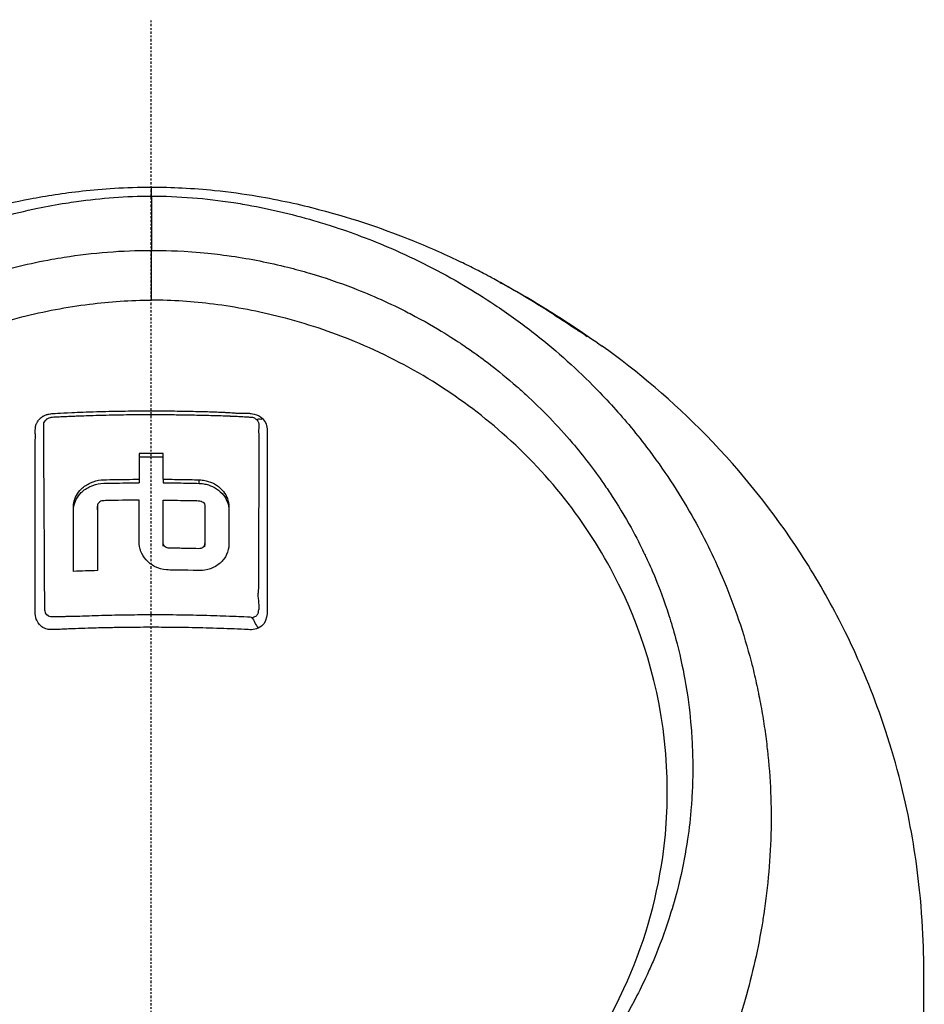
# Model space of a CAD drawing. Header units: millimetres. Extents: x 0 to 4378, y 0 to 2376.
# Tile 178 of 229: x 2271 to 2325, y 1756 to 1815. Entities that reach past the tile are written whole.
import ezdxf

# ---------------------------------------------------------------- set-up
doc = ezdxf.new("R2010")
doc.units = ezdxf.units.MM
doc.header["$LTSCALE"] = 0.2
doc.linetypes.add('CENTER2', pattern=[1.125, 0.75, -0.125, 0.125, -0.125])
doc.layers.add('02_Center Line', color=1, linetype='CENTER2')

# ---------------------------------------------------------------- blocks, each defined once
blk = doc.blocks.new('A$C56001a60')
for p, q in [((0.011, 1138.246), (0.011, 1141.217)), ((18.275, 1139.353), (18.275, 1139.353)), ((18.502, 1139.222), (18.502, 1139.222)), ((16.212, 1137.031), (16.212, 1137.032)), ((-0.714, 1127.544), (-0.714, 1127.332)), ((0.713, 1127.544), (0.713, 1127.332)), ((2.854, 1127.299), (2.854, 1127.511)), ((-3.211, 1125.723), (-3.211, 1125.935)), ((31.87, 1126.072), (31.87, 1126.072)), ((0.713, 1123.545), (0.713, 1123.758)), ((3.21, 1123.499), (3.21, 1123.711)), ((33.112, 1123.82), (33.112, 1123.819)), ((36.227, 1114.889), (36.227, 1114.889)), ((36.27, 1114.676), (36.27, 1114.677)), ((36.271, 1114.673), (36.271, 1114.673)), ((36.319, 1114.431), (36.319, 1114.431))]:
    blk.add_line(p, q)
for centre, radius, start, end in [((0, 1097), 41, 50.743, 50.82219), ((-6.938, 1126.891), 0.725, 318.69945, 318.70136), ((32.043, 1115.5), 3.386, 105.97828, 106.06539), ((32.043, 1115.5), 3.186, 105.95514, 106.05166), ((32.043, 1115.5), 2.929, 105.95976, 106.07003), ((32.043, 1115.5), 2.5, 106.08343, 106.22259), ((32.043, 1115.5), 1.5, 107.5429, 107.83501), ((0, 1097), 41, 29.57345, 29.57531), ((32.043, 1115.5), 1.25, 108.50486, 108.88487), ((32.043, 1115.5), 1.25, 271.09603, 271.57716), ((32.043, 1115.5), 1.5, 272.14532, 272.54907), ((32.043, 1115.5), 4.535, 342.68082, 342.68644), ((32.043, 1115.5), 4.734, 338.34904, 338.35308), ((32.043, 1115.5), 2.5, 273.75536, 274), ((32.043, 1115.5), 2.929, 273.90683, 274.11277), ((32.02, 1115.541), 3, 274.29856, 274.49929), ((-0.006, 1096.999), 37.005, 7.92933, 7.92939)]:
    blk.add_arc(centre, radius, start, end)
for centre, major_axis, ratio, start_param, end_param in [((0.03, 1114.747), (-0.024, 30.249), 0.000905, 6.09458, 6.283185), ((0.011, 1141.956), (0.002, 7.75), 0.000047, 1.241805, 1.666284), ((22, 1134.801), (2.25, 0), 0.707107, 1.18383, 1.183899), ((22, 1134.801), (2.25, 0), 0.707107, 0.239156, 0.239296), ((22, 1134.801), (3.5, 0), 0.707107, 6.004977, 6.005027), ((0.001, 1072.2), (80.43, 0), 0.707265, 1.561936, 1.579678), ((-0.674, 1082.028), (-0.02, 94.958), 0.000369, 1.052343, 1.070902), ((0.001, 1071.987), (80.43, 0), 0.707265, 1.561936, 1.579678), ((0.674, 1082.025), (-0.019, -94.963), 0.000358, 2.070691, 2.089249), ((0.034, 1060.836), (-86.705, -0.001), 0.70693, 4.749809, 4.766284), ((0, 1098.068), (0, 40.798), 0.999657, 5.238979, 5.239081)]:
    blk.add_ellipse(centre, major_axis=major_axis, ratio=ratio, start_param=start_param, end_param=end_param)
for points, knots in [([(-18.505, 1140.514), (-16.729, 1141.37), (-14.653, 1142.26), (-10.609, 1143.527), (-9.025, 1143.949), (-6.269, 1144.477), (-5.238, 1144.641), (-3.504, 1144.833), (-2.866, 1144.89), (-1.494, 1144.972), (-0.741, 1144.997), (0.006, 1144.997)], [0, 0, 0, 0, 1.326712, 1.326712, 2.054022, 2.054022, 2.446975, 2.446975, 2.658099, 2.658099, 2.882343, 2.882343, 2.882343, 2.882343]), ([(0.006, 1144.997), (0.626, 1144.997), (1.251, 1144.98), (2.516, 1144.916), (3.162, 1144.865), (4.683, 1144.71), (5.527, 1144.591), (7.654, 1144.232), (8.87, 1143.961), (12.176, 1143.096), (14.042, 1142.435), (16.692, 1141.358), (17.637, 1140.933), (18.509, 1140.513)], [0, 0, 0, 0, 0.185972, 0.185972, 0.395613, 0.395613, 0.706839, 0.706839, 1.226296, 1.226296, 2.232456, 2.232456, 2.882765, 2.882765, 2.882765, 2.882765]), ([(-24.065, 1077.464), (-26.106, 1079.481), (-27.952, 1081.673), (-29.837, 1084.399), (-30.073, 1084.751), (-30.42, 1085.286), (-30.54, 1085.475), (-31.26, 1086.624), (-31.751, 1087.501), (-32.527, 1089.014), (-32.815, 1089.599), (-33.22, 1090.462), (-33.359, 1090.766), (-33.528, 1091.15), (-33.563, 1091.232), (-33.736, 1091.633), (-33.875, 1091.965), (-34.321, 1093.07), (-34.611, 1093.849), (-34.947, 1094.84), (-35.014, 1095.044), (-35.166, 1095.517), (-35.25, 1095.787), (-35.383, 1096.233), (-35.434, 1096.409), (-36.161, 1098.963), (-36.621, 1101.398), (-36.904, 1104.486), (-36.946, 1105.117), (-36.999, 1106.366), (-37.009, 1106.982), (-36.995, 1108.815), (-36.927, 1110.027), (-36.763, 1111.561), (-36.724, 1111.884), (-36.639, 1112.519), (-36.592, 1112.844), (-36.515, 1113.325), (-36.489, 1113.484), (-36.437, 1113.788), (-36.41, 1113.939), (-36.28, 1114.652), (-36.161, 1115.223), (-35.959, 1116.086), (-35.886, 1116.38), (-35.735, 1116.958), (-35.657, 1117.244), (-35.411, 1118.101), (-35.233, 1118.666), (-34.66, 1120.345), (-34.22, 1121.45), (-33.235, 1123.611), (-32.688, 1124.669), (-31.484, 1126.739), (-30.832, 1127.744), (-29.779, 1129.202), (-29.416, 1129.682), (-28.665, 1130.621), (-28.279, 1131.081), (-27.483, 1131.984), (-27.072, 1132.428), (-24.96, 1134.599), (-23.102, 1136.174), (-19.561, 1138.634), (-17.948, 1139.589), (-15.016, 1141.055), (-13.725, 1141.615), (-11.912, 1142.29), (-11.413, 1142.464), (-10.691, 1142.7), (-10.47, 1142.769), (-9.834, 1142.965), (-9.413, 1143.086), (-8.267, 1143.397), (-7.528, 1143.575), (-6.226, 1143.847), (-5.665, 1143.951), (-4.892, 1144.075), (-4.68, 1144.107), (-3.726, 1144.242), (-2.981, 1144.323), (-1.487, 1144.432), (-0.738, 1144.46), (0.012, 1144.46)], [0.000001, 0.000001, 0.000001, 0.000001, 0.87198, 0.87198, 0.998176, 0.998176, 1.064575, 1.064575, 1.41457, 1.41457, 1.596219, 1.596219, 1.693857, 1.693857, 1.719166, 1.719166, 1.837725, 1.837725, 2.111396, 2.111396, 2.182409, 2.182409, 2.276499, 2.276499, 2.337341, 2.337341, 3.162147, 3.162147, 3.373842, 3.373842, 3.579811, 3.579811, 3.984502, 3.984502, 4.09507, 4.09507, 4.202311, 4.202311, 4.255972, 4.255972, 4.304596, 4.304596, 4.486711, 4.486711, 4.581165, 4.581165, 4.673894, 4.673894, 4.859509, 4.859509, 5.231419, 5.231419, 5.60592, 5.60592, 5.979077, 5.979077, 6.165933, 6.165933, 6.351964, 6.351964, 6.539189, 6.539189, 7.288579, 7.288579, 7.860772, 7.860772, 8.290537, 8.290537, 8.451715, 8.451715, 8.522248, 8.522248, 8.654959, 8.654959, 8.889881, 8.889881, 9.06617, 9.06617, 9.132077, 9.132077, 9.362293, 9.362293, 9.592797, 9.592797, 9.592797, 9.592797]), ([(0.012, 1144.46), (0.798, 1144.46), (1.618, 1144.429), (2.467, 1144.36), (3.256, 1144.297), (4.07, 1144.202), (4.907, 1144.073), (5.088, 1144.045), (5.27, 1144.015), (5.453, 1143.984), (6.94, 1143.73), (8.355, 1143.393), (9.696, 1143.003), (10.052, 1142.899), (10.403, 1142.791), (10.749, 1142.68), (11.955, 1142.292), (13.142, 1141.845), (14.307, 1141.342), (15.804, 1140.695), (17.262, 1139.954), (18.669, 1139.124), (19.292, 1138.756), (19.906, 1138.37), (20.509, 1137.967), (21.268, 1137.46), (22.003, 1136.93), (22.713, 1136.38), (24.02, 1135.367), (25.24, 1134.284), (26.371, 1133.146), (27.123, 1132.389), (27.835, 1131.608), (28.506, 1130.806), (28.877, 1130.363), (29.234, 1129.916), (29.577, 1129.464), (30.589, 1128.134), (31.485, 1126.768), (32.27, 1125.385), (32.961, 1124.169), (33.565, 1122.94), (34.09, 1121.71), (34.824, 1119.988), (35.387, 1118.296), (35.812, 1116.665), (35.846, 1116.536), (35.879, 1116.407), (35.911, 1116.278), (36.011, 1115.876), (36.104, 1115.473), (36.189, 1115.071), (36.275, 1114.664), (36.354, 1114.258), (36.426, 1113.852), (36.498, 1113.442), (36.564, 1113.033), (36.623, 1112.624), (36.681, 1112.226), (36.732, 1111.827), (36.777, 1111.429), (36.778, 1111.415), (36.78, 1111.401), (36.782, 1111.387), (36.972, 1109.672), (37.036, 1107.992), (36.994, 1106.36), (36.948, 1104.603), (36.782, 1102.903), (36.522, 1101.272), (36.498, 1101.12), (36.473, 1100.969), (36.447, 1100.818), (36.177, 1099.237), (35.814, 1097.69), (35.37, 1096.185), (34.858, 1094.453), (34.238, 1092.774), (33.534, 1091.163), (33.459, 1090.992), (33.383, 1090.822), (33.306, 1090.651), (33.008, 1089.996), (32.688, 1089.336), (32.359, 1088.69), (32.285, 1088.545), (32.211, 1088.4), (32.135, 1088.255), (31.818, 1087.648), (31.463, 1086.998), (31.016, 1086.254), (30.954, 1086.15), (30.889, 1086.044), (30.823, 1085.937), (30.362, 1085.185), (29.847, 1084.406), (29.318, 1083.655), (28.807, 1082.931), (28.283, 1082.232), (27.742, 1081.554)], [0, 0, 0, 0, 0.0293646, 0.0293646, 0.0293646, 0.0566154, 0.0566154, 0.0566154, 0.0625, 0.0625, 0.0625, 0.1118856, 0.1118856, 0.1118856, 0.125, 0.125, 0.125, 0.1687706, 0.1687706, 0.1687706, 0.2250488, 0.2250488, 0.2250488, 0.25, 0.25, 0.25, 0.2807426, 0.2807426, 0.2807426, 0.3373462, 0.3373462, 0.3373462, 0.375, 0.375, 0.375, 0.394127, 0.394127, 0.394127, 0.4504604, 0.4504604, 0.4504604, 0.5, 0.5, 0.5, 0.5625, 0.5625, 0.5625, 0.5671142, 0.5671142, 0.5671142, 0.581501, 0.581501, 0.581501, 0.5960263, 0.5960263, 0.5960263, 0.6106942, 0.6106942, 0.6106942, 0.625, 0.625, 0.625, 0.6254725, 0.6254725, 0.6254725, 0.6826656, 0.6826656, 0.6826656, 0.7442648, 0.7442648, 0.7442648, 0.75, 0.75, 0.75, 0.8049855, 0.8049855, 0.8049855, 0.8682916, 0.8682916, 0.8682916, 0.875, 0.875, 0.875, 0.9005062, 0.9005062, 0.9005062, 0.90625, 0.90625, 0.90625, 0.9336735, 0.9336735, 0.9336735, 0.9375, 0.9375, 0.9375, 0.9693103, 0.9693103, 0.9693103, 1, 1, 1, 1]), ([(-23.946, 1089.596), (-24.213, 1089.878), (-24.475, 1090.168), (-24.979, 1090.743), (-25.228, 1091.037), (-25.633, 1091.534), (-25.794, 1091.735), (-26.581, 1092.748), (-27.171, 1093.586), (-28.079, 1095.029), (-28.421, 1095.617), (-29.171, 1097.009), (-29.566, 1097.827), (-30.125, 1099.132), (-30.316, 1099.611), (-30.698, 1100.647), (-30.886, 1101.204), (-31.251, 1102.411), (-31.424, 1103.06), (-31.748, 1104.461), (-31.891, 1105.215), (-32.135, 1106.837), (-32.226, 1107.708), (-32.293, 1108.807), (-32.304, 1109.032), (-32.331, 1109.752), (-32.337, 1110.251), (-32.324, 1111.244), (-32.305, 1111.738), (-32.242, 1112.732), (-32.197, 1113.23), (-32.083, 1114.213), (-32.013, 1114.709), (-31.858, 1115.631), (-31.77, 1116.099), (-31.618, 1116.802), (-31.56, 1117.054), (-31.381, 1117.791), (-31.252, 1118.269), (-30.98, 1119.182), (-30.843, 1119.608), (-30.529, 1120.514), (-30.351, 1120.987), (-29.973, 1121.92), (-29.773, 1122.38), (-28.713, 1124.659), (-27.681, 1126.4), (-26.178, 1128.446), (-25.866, 1128.85), (-25.223, 1129.641), (-24.891, 1130.029), (-23.869, 1131.167), (-23.15, 1131.893), (-21.638, 1133.278), (-20.846, 1133.937), (-19.314, 1135.091), (-18.584, 1135.595), (-16.518, 1136.9), (-15.143, 1137.638), (-12.645, 1138.759), (-11.549, 1139.183), (-9.592, 1139.823), (-8.742, 1140.065), (-7.238, 1140.429), (-6.589, 1140.567), (-5.69, 1140.729), (-5.444, 1140.77), (-4.337, 1140.945), (-3.473, 1141.047), (-1.733, 1141.183), (-0.861, 1141.218), (0.011, 1141.217)], [0.000001, 0.000001, 0.000001, 0.000001, 0.11946, 0.11946, 0.241052, 0.241052, 0.321692, 0.321692, 0.643653, 0.643653, 0.858623, 0.858623, 1.144694, 1.144694, 1.308122, 1.308122, 1.494874, 1.494874, 1.708069, 1.708069, 1.951832, 1.951832, 2.230695, 2.230695, 2.303189, 2.303189, 2.46479, 2.46479, 2.625297, 2.625297, 2.787922, 2.787922, 2.946664, 2.946664, 3.08253, 3.08253, 3.156368, 3.156368, 3.305764, 3.305764, 3.43529, 3.43529, 3.579096, 3.579096, 3.721833, 3.721833, 4.292184, 4.292184, 4.435257, 4.435257, 4.578157, 4.578157, 4.862917, 4.862917, 5.148905, 5.148905, 5.393875, 5.393875, 5.822939, 5.822939, 6.144758, 6.144758, 6.385994, 6.385994, 6.566823, 6.566823, 6.63475, 6.63475, 6.873456, 6.873456, 7.112007, 7.112007, 7.112007, 7.112007]), ([(0.011, 1141.217), (0.381, 1141.217), (1.185, 1141.219), (2.417, 1141.13), (3.126, 1141.079), (3.691, 1141.016), (4.113, 1140.964), (4.409, 1140.927), (4.635, 1140.896), (4.792, 1140.873), (5.923, 1140.708), (7.045, 1140.486), (8.151, 1140.208), (8.588, 1140.099), (9.022, 1139.98), (9.454, 1139.853), (10.334, 1139.594), (11.202, 1139.3), (12.056, 1138.971), (13.181, 1138.537), (14.281, 1138.044), (15.349, 1137.493), (15.493, 1137.419), (15.632, 1137.345), (15.767, 1137.274), (17.391, 1136.406), (18.342, 1135.747), (18.735, 1135.479), (18.776, 1135.451), (18.939, 1135.341), (19.22, 1135.142), (19.732, 1134.779), (20.639, 1134.126), (21.837, 1133.074), (22.012, 1132.92), (22.186, 1132.764), (22.358, 1132.606), (23.34, 1131.706), (24.27, 1130.741), (25.138, 1129.718), (25.802, 1128.935), (26.429, 1128.118), (27.017, 1127.27), (27.195, 1127.012), (27.362, 1126.763), (27.518, 1126.522), (28.57, 1124.904), (29.148, 1123.714), (29.456, 1123.067), (29.499, 1122.976), (29.536, 1122.896), (29.569, 1122.827), (29.791, 1122.347), (30.319, 1121.231), (30.906, 1119.401), (31.039, 1118.987), (31.174, 1118.536), (31.305, 1118.048), (31.545, 1117.158), (31.722, 1116.337), (31.856, 1115.591), (32.033, 1114.612), (32.136, 1113.764), (32.202, 1113.053), (32.247, 1112.571), (32.277, 1112.122), (32.296, 1111.706), (32.317, 1111.273), (32.326, 1110.876), (32.328, 1110.516), (32.33, 1110.258), (32.329, 1110), (32.324, 1109.742), (32.316, 1109.324), (32.299, 1108.905), (32.273, 1108.487), (32.262, 1108.315), (32.25, 1108.144), (32.237, 1107.972), (32.186, 1107.335), (32.114, 1106.692), (32.019, 1106.044), (31.901, 1105.246), (31.749, 1104.44), (31.559, 1103.629), (31.505, 1103.401), (31.449, 1103.172), (31.389, 1102.942), (31.242, 1102.377), (31.078, 1101.815), (30.898, 1101.259), (30.645, 1100.477), (30.359, 1099.705), (30.042, 1098.944), (29.929, 1098.672), (29.811, 1098.401), (29.69, 1098.132), (29.453, 1097.609), (29.22, 1097.133), (28.998, 1096.702), (28.527, 1095.79), (28.104, 1095.078), (27.773, 1094.546), (27.525, 1094.148), (27.327, 1093.851), (27.192, 1093.649), (26.929, 1093.257), (26.656, 1092.87), (26.374, 1092.489), (26.142, 1092.176), (25.904, 1091.867), (25.66, 1091.562), (25.27, 1091.074), (24.986, 1090.745), (24.826, 1090.562), (24.82, 1090.556), (24.815, 1090.549), (24.809, 1090.543), (24.528, 1090.221), (24.241, 1089.905), (23.947, 1089.594)], [-1, -1, -1, -1, -0.967857, -0.967857, -0.967857, -0.948942, -0.948942, -0.948942, -0.935714, -0.935714, -0.935714, -0.889625, -0.889625, -0.889625, -0.871429, -0.871429, -0.871429, -0.83445, -0.83445, -0.83445, -0.785714, -0.785714, -0.785714, -0.781613, -0.781613, -0.781613, -0.732143, -0.732143, -0.732143, -0.713138, -0.713138, -0.713138, -0.678571, -0.678571, -0.678571, -0.668891, -0.668891, -0.668891, -0.613661, -0.613661, -0.613661, -0.571429, -0.571429, -0.571429, -0.563197, -0.563197, -0.563197, -0.507759, -0.507759, -0.507759, -0.5, -0.5, -0.5, -0.441747, -0.441747, -0.441747, -0.428571, -0.428571, -0.428571, -0.397698, -0.397698, -0.397698, -0.357143, -0.357143, -0.357143, -0.339649, -0.339649, -0.339649, -0.321429, -0.321429, -0.321429, -0.310561, -0.310561, -0.310561, -0.292949, -0.292949, -0.292949, -0.285714, -0.285714, -0.285714, -0.258021, -0.258021, -0.258021, -0.223914, -0.223914, -0.223914, -0.214286, -0.214286, -0.214286, -0.189719, -0.189719, -0.189719, -0.155218, -0.155218, -0.155218, -0.142857, -0.142857, -0.142857, -0.12766, -0.12766, -0.12766, -0.095508, -0.095508, -0.095508, -0.071429, -0.071429, -0.071429, -0.051836, -0.051836, -0.051836, -0.035714, -0.035714, -0.035714, -0.017857, -0.017857, -0.017857, -0.017513, -0.017513, -0.017513, 0, 0, 0, 0]), ([(25.537, 1136.385), (25.448, 1136.44), (25.225, 1136.589), (24.631, 1136.984), (24.251, 1137.235), (23.414, 1137.772), (22.956, 1138.059), (22.014, 1138.628), (21.578, 1138.883), (20.893, 1139.271), (20.625, 1139.419), (20.183, 1139.659), (20.011, 1139.75), (19.695, 1139.917), (19.552, 1139.991), (19.25, 1140.146), (19.1, 1140.222), (18.774, 1140.384), (18.623, 1140.458), (18.509, 1140.513)], [-1.596737, -1.596737, -1.596737, -1.596737, -1.33399, -1.33399, -1.081083, -1.081083, -0.864266, -0.864266, -0.684891, -0.684891, -0.576042, -0.576042, -0.504751, -0.504751, -0.44002, -0.44002, -0.35801, -0.35801, -0.236222, -0.236222, -0.236222, -0.236222]), ([(20.819, 1139.311), (21.038, 1139.195), (21.255, 1139.078), (21.47, 1138.959), (22.006, 1138.663), (22.532, 1138.359), (23.046, 1138.048)], [0.28744, 0.28744, 0.28744, 0.28744, 0.3710577, 0.3710577, 0.3710577, 0.5794213, 0.5794213, 0.5794213, 0.5794213]), ([(-23.702, 1090.117), (-24.989, 1091.609), (-26.745, 1093.903), (-29.376, 1099.641), (-30.152, 1102.286), (-30.787, 1106.795), (-30.862, 1108.615), (-30.545, 1114.512), (-29.442, 1118.18), (-26.207, 1124.706), (-23.844, 1127.763), (-18.339, 1132.603), (-15.349, 1134.449), (-10.681, 1136.371), (-9.214, 1136.857), (-6.392, 1137.577), (-5.041, 1137.834), (-2.486, 1138.157), (-1.233, 1138.247), (0.011, 1138.246)], [0.000001, 0.000001, 0.000001, 0.000001, 0.607771, 0.607771, 1.082512, 1.082512, 1.397802, 1.397802, 2.118274, 2.118274, 2.902051, 2.902051, 3.602042, 3.602042, 3.908849, 3.908849, 4.182215, 4.182215, 4.425038, 4.425038, 4.425038, 4.425038]), ([(23.703, 1090.114), (24.989, 1091.605), (26.745, 1093.896), (29.375, 1099.629), (30.152, 1102.271), (30.789, 1106.775), (30.865, 1108.594), (30.552, 1114.49), (29.452, 1118.159), (26.223, 1124.688), (23.862, 1127.747), (18.361, 1132.59), (15.373, 1134.438), (10.705, 1136.364), (9.238, 1136.85), (6.417, 1137.572), (5.066, 1137.83), (2.51, 1138.155), (1.256, 1138.246), (0.011, 1138.246)], [-6.796105, -6.796105, -6.796105, -6.796105, -5.863118, -5.863118, -5.134414, -5.134414, -4.650457, -4.650457, -3.543767, -3.543767, -2.339879, -2.339879, -1.264734, -1.264734, -0.793197, -0.793197, -0.373483, -0.373483, 0, 0, 0, 0]), ([(25.785, 1136.231), (25.744, 1136.257), (25.703, 1136.283), (25.62, 1136.334), (25.579, 1136.36), (25.537, 1136.385)], [0.000001, 0.000001, 0.000001, 0.000001, 0.1240778, 0.1240778, 0.2481545, 0.2481545, 0.2481545, 0.2481545]), ([(26.028, 1136.075), (25.986, 1136.103), (25.939, 1136.133), (25.862, 1136.182), (25.822, 1136.208), (25.785, 1136.231)], [-0.2166132, -0.2166132, -0.2166132, -0.2166132, -0.1116759, -0.1116759, 0, 0, 0, 0]), ([(0.032, 1050.495), (2.084, 1050.491), (5.674, 1050.627), (13.304, 1052.292), (16.378, 1053.309), (21.153, 1055.465), (22.963, 1056.448), (25.625, 1058.106), (26.558, 1058.736), (28.345, 1060.039), (29.2, 1060.71), (30.473, 1061.786), (30.899, 1062.161), (34.343, 1065.304), (36.464, 1068.002), (39.388, 1072.167), (41.258, 1075.19), (44.27, 1082.651), (45.214, 1086.286), (46.151, 1093.178), (46.131, 1095.598), (46.125, 1098.478), (46.138, 1100.418), (45.679, 1104.855), (45.376, 1106.7), (43.899, 1113.124), (42.341, 1116.672), (40.376, 1120.492), (39.608, 1121.82), (37.169, 1125.578), (35.293, 1127.951), (31.145, 1132.204), (29.053, 1133.971), (26.916, 1135.495)], [0, 0, 0, 0, 0.615438, 0.615438, 1.069569, 1.069569, 1.371276, 1.371276, 1.544721, 1.544721, 1.716113, 1.716113, 1.805171, 1.805171, 2.453917, 2.453917, 3.119268, 3.119268, 3.710855, 3.710855, 4.236876, 4.236876, 4.642605, 4.642605, 4.934699, 4.934699, 5.667174, 5.667174, 6.066186, 6.066186, 6.818123, 6.818123, 7.507371, 7.507371, 7.507371, 7.507371]), ([(-6.921, 1120.124), (-6.921, 1120.159), (-6.921, 1120.224), (-6.921, 1120.316), (-6.921, 1120.35), (-6.922, 1120.381), (-6.922, 1120.41), (-6.922, 1120.582), (-6.922, 1120.67), (-6.922, 1120.673), (-6.922, 1120.674), (-6.922, 1120.714), (-6.922, 1120.734), (-6.922, 1121.156), (-6.922, 1121.576), (-6.922, 1121.995), (-6.922, 1122.248), (-6.922, 1122.501), (-6.922, 1122.753), (-6.922, 1123.045), (-6.922, 1123.317), (-6.922, 1123.567), (-6.922, 1124.029), (-6.922, 1124.419), (-6.922, 1124.738), (-6.922, 1124.881), (-6.922, 1125.01), (-6.922, 1125.124), (-6.922, 1125.528), (-6.922, 1125.755), (-6.922, 1125.811), (-6.923, 1126.094), (-6.924, 1126.376), (-6.924, 1126.657), (-6.925, 1126.903), (-6.925, 1127.149), (-6.926, 1127.394), (-6.927, 1127.819), (-6.927, 1128.162), (-6.926, 1128.422), (-6.926, 1128.619), (-6.926, 1128.769), (-6.926, 1128.873), (-6.924, 1129.282), (-6.922, 1129.509), (-6.922, 1129.555), (-6.922, 1129.591), (-6.921, 1129.625), (-6.921, 1129.657), (-6.921, 1129.706), (-6.92, 1129.752), (-6.92, 1129.794), (-6.919, 1129.876), (-6.918, 1129.944), (-6.917, 1129.998), (-6.917, 1130.014), (-6.917, 1130.028), (-6.917, 1130.042), (-6.916, 1130.084), (-6.917, 1130.118), (-6.917, 1130.143), (-6.917, 1130.147), (-6.917, 1130.156), (-6.917, 1130.17), (-6.917, 1130.178), (-6.917, 1130.188), (-6.917, 1130.2), (-6.917, 1130.203), (-6.918, 1130.207), (-6.918, 1130.21), (-6.92, 1130.263), (-6.921, 1130.307), (-6.922, 1130.341), (-6.924, 1130.451), (-6.92, 1130.523), (-6.918, 1130.558), (-6.916, 1130.581), (-6.915, 1130.606), (-6.913, 1130.635), (-6.912, 1130.652), (-6.91, 1130.667), (-6.908, 1130.68), (-6.908, 1130.686), (-6.907, 1130.691), (-6.906, 1130.696), (-6.904, 1130.706), (-6.901, 1130.72), (-6.896, 1130.738), (-6.892, 1130.755), (-6.887, 1130.773), (-6.881, 1130.792), (-6.879, 1130.798), (-6.874, 1130.815), (-6.864, 1130.841), (-6.857, 1130.858), (-6.849, 1130.878), (-6.837, 1130.902), (-6.813, 1130.954), (-6.785, 1130.998), (-6.757, 1131.037), (-6.712, 1131.1), (-6.664, 1131.15), (-6.62, 1131.19), (-6.583, 1131.224), (-6.548, 1131.25), (-6.519, 1131.27), (-6.497, 1131.286), (-6.477, 1131.299), (-6.461, 1131.308), (-6.455, 1131.312), (-6.447, 1131.317), (-6.437, 1131.322), (-6.403, 1131.341), (-6.349, 1131.371), (-6.272, 1131.397), (-6.255, 1131.403), (-6.238, 1131.408), (-6.222, 1131.412), (-6.197, 1131.419), (-6.173, 1131.425), (-6.152, 1131.43), (-6.138, 1131.433), (-6.101, 1131.442), (-6.038, 1131.453), (-6.036, 1131.453), (-6.022, 1131.455), (-5.996, 1131.458), (-5.869, 1131.473), (-5.45, 1131.495), (-4.741, 1131.529), (-4.338, 1131.549), (-3.84, 1131.566), (-3.247, 1131.584), (-3.022, 1131.591), (-2.784, 1131.597), (-2.532, 1131.603), (-2.262, 1131.609), (-2.002, 1131.614), (-1.752, 1131.618), (-1.205, 1131.627), (-0.705, 1131.631), (-0.256, 1131.632), (0.317, 1131.633), (0.809, 1131.63), (1.228, 1131.625), (1.46, 1131.623), (1.669, 1131.62), (1.855, 1131.617), (1.941, 1131.616), (2.021, 1131.614), (2.096, 1131.613), (2.455, 1131.606), (2.837, 1131.598), (3.24, 1131.586), (3.243, 1131.586), (3.246, 1131.586), (3.25, 1131.586), (3.365, 1131.583), (3.559, 1131.577), (3.832, 1131.567), (3.965, 1131.563), (4.069, 1131.559), (4.144, 1131.556), (4.15, 1131.556), (4.156, 1131.555), (4.162, 1131.555)], [-0.6381839, -0.6381839, -0.6381839, -0.6381839, -0.6316964, -0.6316964, -0.6316964, -0.6307456, -0.6307456, -0.6307456, -0.6250215, -0.6250215, -0.6250215, -0.6234436, -0.6234436, -0.6234436, -0.5910238, -0.5910238, -0.5910238, -0.5714286, -0.5714286, -0.5714286, -0.5584343, -0.5584343, -0.5584343, -0.5344378, -0.5344378, -0.5344378, -0.5236736, -0.5236736, -0.5236736, -0.4857143, -0.4857143, -0.4857143, -0.4628498, -0.4628498, -0.4628498, -0.4428571, -0.4428571, -0.4428571, -0.4184801, -0.4184801, -0.4184801, -0.4, -0.4, -0.4, -0.3785714, -0.3785714, -0.3785714, -0.3766324, -0.3766324, -0.3766324, -0.3736775, -0.3736775, -0.3736775, -0.3678571, -0.3678571, -0.3678571, -0.3667329, -0.3667329, -0.3667329, -0.3632653, -0.3632653, -0.3632653, -0.3617347, -0.3617347, -0.3617347, -0.3602041, -0.3602041, -0.3602041, -0.3600354, -0.3600354, -0.3600354, -0.3571429, -0.3571429, -0.3571429, -0.3517857, -0.3517857, -0.3517857, -0.3491071, -0.3491071, -0.3491071, -0.347306, -0.347306, -0.347306, -0.3464286, -0.3464286, -0.3464286, -0.3448214, -0.3448214, -0.3448214, -0.3432143, -0.3432143, -0.3432143, -0.341231, -0.341231, -0.341231, -0.34, -0.34, -0.34, -0.3357143, -0.3357143, -0.3357143, -0.3314305, -0.3314305, -0.3314305, -0.3277963, -0.3277963, -0.3277963, -0.325, -0.325, -0.325, -0.3238534, -0.3238534, -0.3238534, -0.3196429, -0.3196429, -0.3196429, -0.3186098, -0.3186098, -0.3186098, -0.3169643, -0.3169643, -0.3169643, -0.3142857, -0.3142857, -0.3142857, -0.3057284, -0.3057284, -0.3057284, -0.2625175, -0.2625175, -0.2625175, -0.2379132, -0.2379132, -0.2379132, -0.2285714, -0.2285714, -0.2285714, -0.2146659, -0.2146659, -0.2146659, -0.1843164, -0.1843164, -0.1843164, -0.1456542, -0.1456542, -0.1456542, -0.124148, -0.124148, -0.124148, -0.1142857, -0.1142857, -0.1142857, -0.085957, -0.085957, -0.085957, -0.0857143, -0.0857143, -0.0857143, -0.0714286, -0.0714286, -0.0714286, -0.0642857, -0.0642857, -0.0642857, -0.063677, -0.063677, -0.063677, -0.063677]), ([(-6.415, 1130.725), (-6.414, 1130.756), (-6.414, 1130.784), (-6.414, 1130.811), (-6.412, 1130.954), (-6.339, 1131.033), (-6.315, 1131.062), (-6.306, 1131.072), (-6.283, 1131.1), (-6.236, 1131.137), (-6.232, 1131.14), (-6.227, 1131.144), (-6.222, 1131.147), (-6.194, 1131.167), (-6.166, 1131.183), (-6.142, 1131.195), (-6.103, 1131.214), (-6.067, 1131.227), (-6.037, 1131.235), (-6.034, 1131.236), (-6.031, 1131.237), (-6.026, 1131.238), (-6.016, 1131.241), (-6.001, 1131.244), (-5.982, 1131.248), (-5.959, 1131.252), (-5.941, 1131.254), (-5.927, 1131.255), (-5.914, 1131.257), (-5.876, 1131.26), (-5.816, 1131.264), (-5.783, 1131.266), (-5.747, 1131.269), (-5.706, 1131.271), (-5.675, 1131.273), (-5.637, 1131.275), (-5.594, 1131.278), (-5.563, 1131.279), (-5.529, 1131.281), (-5.492, 1131.282), (-5.444, 1131.284), (-5.375, 1131.287), (-5.283, 1131.29), (-5.191, 1131.294), (-5.123, 1131.296), (-5.079, 1131.298), (-5.032, 1131.3), (-4.901, 1131.305), (-4.686, 1131.315), (-4.599, 1131.318), (-4.512, 1131.322), (-4.423, 1131.326), (-4.068, 1131.34), (-3.698, 1131.353), (-3.313, 1131.364), (-3.221, 1131.367), (-3.128, 1131.37), (-3.035, 1131.372), (-2.572, 1131.385), (-2.108, 1131.395), (-1.646, 1131.401), (-1.183, 1131.408), (-0.721, 1131.412), (-0.256, 1131.413), (0.21, 1131.414), (0.679, 1131.411), (1.147, 1131.406), (1.152, 1131.406), (1.157, 1131.406), (1.162, 1131.406), (1.309, 1131.404), (1.449, 1131.403), (1.584, 1131.401)], [0.6113952, 0.6113952, 0.6113952, 0.6113952, 0.6163655, 0.6163655, 0.6163655, 0.6428571, 0.6428571, 0.6428571, 0.6462054, 0.6462054, 0.6462054, 0.6466888, 0.6466888, 0.6466888, 0.6495536, 0.6495536, 0.6495536, 0.6529018, 0.6529018, 0.6529018, 0.6534468, 0.6534468, 0.6534468, 0.6545759, 0.6545759, 0.6545759, 0.65625, 0.65625, 0.65625, 0.6595982, 0.6595982, 0.6595982, 0.6629464, 0.6629464, 0.6629464, 0.6668565, 0.6668565, 0.6668565, 0.6696429, 0.6696429, 0.6696429, 0.6763393, 0.6763393, 0.6763393, 0.6830357, 0.6830357, 0.6830357, 0.6964286, 0.6964286, 0.6964286, 0.7071219, 0.7071219, 0.7071219, 0.75, 0.75, 0.75, 0.7544493, 0.7544493, 0.7544493, 0.7766834, 0.7766834, 0.7766834, 0.7989284, 0.7989284, 0.7989284, 0.8211841, 0.8211841, 0.8211841, 0.8214286, 0.8214286, 0.8214286, 0.8289032, 0.8289032, 0.8289032, 0.8289032]), ([(1.584, 1131.401), (2.092, 1131.394), (2.516, 1131.385), (2.856, 1131.378), (2.922, 1131.376), (2.987, 1131.375), (3.051, 1131.373), (3.233, 1131.368), (3.404, 1131.365), (3.565, 1131.361), (3.85, 1131.354), (4.055, 1131.347), (4.181, 1131.343), (4.327, 1131.338), (4.46, 1131.333), (4.581, 1131.328), (4.612, 1131.326), (4.643, 1131.325), (4.673, 1131.324), (4.685, 1131.323), (4.697, 1131.323), (4.707, 1131.322), (4.733, 1131.321), (4.751, 1131.32), (4.762, 1131.32), (4.813, 1131.317), (4.869, 1131.315), (4.929, 1131.312), (4.984, 1131.31), (5.083, 1131.306), (5.225, 1131.299), (5.268, 1131.297), (5.308, 1131.295), (5.344, 1131.293)], [0.8289032, 0.8289032, 0.8289032, 0.8289032, 0.8571429, 0.8571429, 0.8571429, 0.8617723, 0.8617723, 0.8617723, 0.875, 0.875, 0.875, 0.8928571, 0.8928571, 0.8928571, 0.90625, 0.90625, 0.90625, 0.9095982, 0.9095982, 0.9095982, 0.9105229, 0.9105229, 0.9105229, 0.9129464, 0.9129464, 0.9129464, 0.9196429, 0.9196429, 0.9196429, 0.9330357, 0.9330357, 0.9330357, 0.9388096, 0.9388096, 0.9388096, 0.9388096]), ([(4.162, 1131.555), (4.229, 1131.552), (4.297, 1131.549), (4.365, 1131.545), (4.476, 1131.538), (4.561, 1131.532), (4.619, 1131.528), (4.749, 1131.52), (4.868, 1131.512), (4.978, 1131.505), (4.981, 1131.505), (4.985, 1131.505), (4.989, 1131.505), (5.075, 1131.5), (5.141, 1131.498), (5.243, 1131.495), (5.298, 1131.494), (5.345, 1131.493), (5.383, 1131.493), (5.387, 1131.493), (5.391, 1131.493), (5.395, 1131.493), (5.416, 1131.493), (5.432, 1131.493), (5.442, 1131.493), (5.447, 1131.493), (5.452, 1131.493), (5.457, 1131.494), (5.469, 1131.494), (5.482, 1131.494), (5.495, 1131.494), (5.511, 1131.494), (5.529, 1131.494), (5.549, 1131.494), (5.564, 1131.494), (5.579, 1131.493), (5.596, 1131.493), (5.76, 1131.491), (5.859, 1131.483), (5.898, 1131.48), (5.914, 1131.479), (6.003, 1131.477), (6.153, 1131.44), (6.332, 1131.396), (6.498, 1131.316), (6.637, 1131.171)], [-0.06367695, -0.06367695, -0.06367695, -0.06367695, -0.05714286, -0.05714286, -0.05714286, -0.05102041, -0.05102041, -0.05102041, -0.0431996, -0.0431996, -0.0431996, -0.0429311, -0.0429311, -0.0429311, -0.03673469, -0.03673469, -0.03673469, -0.03304234, -0.03304234, -0.03304234, -0.03265306, -0.03265306, -0.03265306, -0.03163265, -0.03163265, -0.03163265, -0.03133708, -0.03133708, -0.03133708, -0.03061224, -0.03061224, -0.03061224, -0.0294375, -0.0294375, -0.0294375, -0.02857143, -0.02857143, -0.02857143, -0.02142857, -0.02142857, -0.02142857, -0.01428571, -0.01428571, -0.01428571, 0, 0, 0, 0]), ([(5.344, 1131.293), (5.392, 1131.29), (5.433, 1131.288), (5.468, 1131.286), (5.604, 1131.279), (5.718, 1131.271), (5.811, 1131.265)], [0.93880964, 0.93880964, 0.93880964, 0.93880964, 0.94642857, 0.94642857, 0.94642857, 0.9841263, 0.9841263, 0.9841263, 0.9841263]), ([(5.919, 1131.258), (5.928, 1131.258), (5.973, 1131.259), (6.054, 1131.246), (6.09, 1131.241), (6.119, 1131.232), (6.139, 1131.223), (6.161, 1131.214), (6.185, 1131.199), (6.21, 1131.178), (6.215, 1131.173), (6.229, 1131.161), (6.249, 1131.14), (6.268, 1131.12), (6.284, 1131.102), (6.297, 1131.087)], [0, 0, 0, 0, 0.25, 0.25, 0.25, 0.5, 0.5, 0.5, 0.75, 0.75, 0.75, 0.875, 0.875, 0.875, 1, 1, 1, 1]), ([(6.297, 1131.087), (6.493, 1130.889), (6.397, 1130.634), (6.411, 1130.402), (6.425, 1130.17), (6.416, 1129.932), (6.417, 1129.696), (6.418, 1129.223), (6.417, 1128.748), (6.416, 1128.271), (6.416, 1127.793), (6.416, 1127.314), (6.415, 1126.832), (6.415, 1126.778), (6.415, 1126.724), (6.415, 1126.669), (6.415, 1126.105), (6.414, 1125.674), (6.414, 1125.379), (6.414, 1125.18), (6.414, 1125.043), (6.414, 1124.971), (6.414, 1124.592), (6.413, 1124.239), (6.413, 1123.912), (6.413, 1123.678), (6.413, 1123.458), (6.413, 1123.252)], [0, 0, 0, 0, 0.0642604, 0.0642604, 0.0642604, 0.1285208, 0.1285208, 0.1285208, 0.2570414, 0.2570414, 0.2570414, 0.3855616, 0.3855616, 0.3855616, 0.4, 0.4, 0.4, 0.489325, 0.489325, 0.489325, 0.55, 0.55, 0.55, 0.6374853, 0.6374853, 0.6374853, 0.7, 0.7, 0.7, 0.7]), ([(6.637, 1131.171), (6.838, 1130.98), (6.933, 1130.722), (6.924, 1130.472), (6.915, 1130.223), (6.92, 1129.972), (6.92, 1129.721), (6.919, 1129.218), (6.919, 1128.713), (6.919, 1128.205), (6.919, 1127.696), (6.919, 1127.186), (6.919, 1126.672), (6.919, 1126.228), (6.919, 1125.783), (6.919, 1125.335)], [-1, -1, -1, -1, -0.9391036, -0.9391036, -0.9391036, -0.8782072, -0.8782072, -0.8782072, -0.7564144, -0.7564144, -0.7564144, -0.6346216, -0.6346216, -0.6346216, -0.5293356, -0.5293356, -0.5293356, -0.5293356]), ([(5.989, 1119.293), (5.923, 1119.296), (5.672, 1119.312), (5.234, 1119.33), (5.018, 1119.339), (4.756, 1119.351), (4.449, 1119.363), (4.017, 1119.379), (3.495, 1119.396), (2.882, 1119.411), (2.404, 1119.422), (1.872, 1119.431), (1.285, 1119.436), (0.808, 1119.441), (0.294, 1119.442), (-0.256, 1119.44), (-0.741, 1119.438), (-1.255, 1119.432), (-1.798, 1119.423), (-2.288, 1119.414), (-2.803, 1119.402), (-3.34, 1119.386), (-3.586, 1119.379), (-3.837, 1119.37), (-4.093, 1119.361), (-4.312, 1119.353), (-4.574, 1119.346), (-4.878, 1119.34), (-4.883, 1119.34), (-4.887, 1119.34), (-4.892, 1119.34), (-5.04, 1119.337), (-5.153, 1119.334), (-5.23, 1119.334), (-5.419, 1119.334), (-5.538, 1119.334), (-5.589, 1119.333), (-5.602, 1119.332), (-5.618, 1119.332), (-5.636, 1119.332), (-5.715, 1119.331), (-5.846, 1119.297), (-6.01, 1119.331), (-6.109, 1119.351), (-6.223, 1119.412), (-6.289, 1119.517), (-6.291, 1119.52), (-6.294, 1119.525), (-6.297, 1119.531), (-6.298, 1119.535), (-6.3, 1119.539), (-6.302, 1119.544), (-6.307, 1119.556), (-6.31, 1119.566), (-6.312, 1119.574), (-6.314, 1119.58), (-6.316, 1119.584), (-6.317, 1119.588), (-6.329, 1119.632), (-6.338, 1119.68), (-6.345, 1119.734), (-6.348, 1119.756), (-6.352, 1119.79), (-6.355, 1119.835), (-6.356, 1119.846), (-6.356, 1119.856), (-6.357, 1119.866), (-6.357, 1119.879), (-6.358, 1119.892), (-6.359, 1119.904), (-6.359, 1119.922), (-6.36, 1119.94), (-6.36, 1119.956), (-6.362, 1120.035), (-6.358, 1120.133), (-6.358, 1120.253), (-6.358, 1120.306), (-6.36, 1120.554), (-6.362, 1120.994), (-6.363, 1121.162), (-6.364, 1121.359), (-6.365, 1121.583), (-6.366, 1121.878), (-6.368, 1122.173), (-6.369, 1122.466), (-6.372, 1122.955), (-6.374, 1123.443), (-6.377, 1123.927), (-6.38, 1124.413), (-6.384, 1124.896), (-6.387, 1125.379), (-6.387, 1125.486), (-6.388, 1125.593), (-6.389, 1125.701), (-6.392, 1126.1), (-6.394, 1126.477), (-6.396, 1126.831), (-6.4, 1127.462), (-6.403, 1128.019), (-6.406, 1128.507), (-6.409, 1129.137), (-6.411, 1129.65), (-6.413, 1130.047), (-6.414, 1130.331), (-6.415, 1130.557), (-6.415, 1130.725)], [0, 0, 0, 0, 0.061398, 0.061398, 0.061398, 0.0917382, 0.0917382, 0.0917382, 0.1344445, 0.1344445, 0.1344445, 0.1676975, 0.1676975, 0.1676975, 0.1946998, 0.1946998, 0.1946998, 0.2185366, 0.2185366, 0.2185366, 0.2401138, 0.2401138, 0.2401138, 0.25, 0.25, 0.25, 0.2746433, 0.2746433, 0.2746433, 0.275, 0.275, 0.275, 0.284375, 0.284375, 0.284375, 0.29375, 0.29375, 0.29375, 0.2960651, 0.2960651, 0.2960651, 0.3063403, 0.3063403, 0.3063403, 0.3125, 0.3125, 0.3125, 0.3153689, 0.3153689, 0.3153689, 0.3169643, 0.3169643, 0.3169643, 0.3196751, 0.3196751, 0.3196751, 0.3214286, 0.3214286, 0.3214286, 0.3303571, 0.3303571, 0.3303571, 0.3348214, 0.3348214, 0.3348214, 0.3358359, 0.3358359, 0.3358359, 0.3371944, 0.3371944, 0.3371944, 0.3392857, 0.3392857, 0.3392857, 0.3482143, 0.3482143, 0.3482143, 0.3675847, 0.3675847, 0.3675847, 0.375, 0.375, 0.375, 0.4015077, 0.4015077, 0.4015077, 0.4457593, 0.4457593, 0.4457593, 0.4901558, 0.4901558, 0.4901558, 0.5, 0.5, 0.5, 0.5165442, 0.5165442, 0.5165442, 0.5460116, 0.5460116, 0.5460116, 0.584148, 0.584148, 0.584148, 0.6113952, 0.6113952, 0.6113952, 0.6113952]), ([(-4.638, 1122.041), (-4.638, 1122.655), (-4.638, 1123.267), (-4.638, 1124.479), (-4.638, 1125.08), (-4.638, 1125.873), (-4.642, 1125.985), (-4.589, 1126.285), (-4.539, 1126.431), (-4.388, 1126.715), (-4.287, 1126.849), (-4.011, 1127.119), (-3.828, 1127.243), (-3.422, 1127.425), (-3.205, 1127.482), (-2.822, 1127.518), (-2.547, 1127.519), (-1.747, 1127.534), (-1.231, 1127.541), (-0.714, 1127.544)], [0, 0, 0, 0, 0.2033457, 0.2033457, 0.4054893, 0.4054893, 0.4711803, 0.4711803, 0.537522, 0.537522, 0.6072062, 0.6072062, 0.6950472, 0.6950472, 0.7818922, 0.7818922, 0.8436322, 0.8436322, 0.9566964, 0.9566964, 0.9566964, 0.9566964]), ([(2.854, 1127.511), (2.932, 1127.509), (2.998, 1127.507), (3.224, 1127.47), (3.318, 1127.448), (3.581, 1127.366), (3.743, 1127.289), (4.054, 1127.084), (4.197, 1126.953), (4.412, 1126.677), (4.49, 1126.538), (4.602, 1126.24), (4.633, 1126.082), (4.641, 1125.771), (4.637, 1125.008), (4.637, 1123.692), (4.646, 1123.541), (4.557, 1123.141), (4.466, 1122.947), (4.205, 1122.602), (4.037, 1122.455), (3.649, 1122.23), (3.432, 1122.155), (3.015, 1122.09), (2.873, 1122.096), (1.567, 1122.123), (1.16, 1122.11), (0.672, 1122.154), (0.443, 1122.217), (0.026, 1122.421), (-0.159, 1122.56), (-0.445, 1122.877), (-0.551, 1123.05), (-0.655, 1123.329), (-0.68, 1123.424), (-0.726, 1123.714), (-0.714, 1123.883), (-0.714, 1124.815), (-0.714, 1125.558), (-0.714, 1126.296)], [0.000001, 0.000001, 0.000001, 0.000001, 0.0235276, 0.0235276, 0.040385, 0.040385, 0.0723923, 0.0723923, 0.1079796, 0.1079796, 0.1383929, 0.1383929, 0.1700013, 0.1700013, 0.2000303, 0.2000303, 0.2073752, 0.2073752, 0.2151683, 0.2151683, 0.2229131, 0.2229131, 0.23064, 0.23064, 0.237006, 0.237006, 0.253698, 0.253698, 0.2694073, 0.2694073, 0.2850415, 0.2850415, 0.2995323, 0.2995323, 0.3067321, 0.3067321, 0.3211833, 0.3211833, 0.3801221, 0.3801221, 0.3801221, 0.3801221]), ([(0.713, 1127.544), (1.07, 1127.542), (1.427, 1127.538), (2.14, 1127.527), (2.497, 1127.52), (2.854, 1127.511)], [0.000001, 0.000001, 0.000001, 0.000001, 0.1070594, 0.1070594, 0.214117, 0.214117, 0.214117, 0.214117]), ([(-4.638, 1122.041), (-4.638, 1122.582), (-4.638, 1123.12), (-4.638, 1124.258), (-4.638, 1124.857), (-4.638, 1125.652), (-4.643, 1125.763), (-4.593, 1126.061), (-4.543, 1126.208), (-4.395, 1126.492), (-4.295, 1126.627), (-4.024, 1126.897), (-3.843, 1127.022), (-3.441, 1127.207), (-3.225, 1127.265), (-2.765, 1127.314), (-2.525, 1127.307), (-1.762, 1127.322), (-1.238, 1127.329), (-0.714, 1127.332)], [0.023415, 0.023415, 0.023415, 0.023415, 0.202563, 0.202563, 0.403937, 0.403937, 0.471344, 0.471344, 0.540533, 0.540533, 0.612833, 0.612833, 0.703624, 0.703624, 0.793965, 0.793965, 0.889878, 0.889878, 1.100911, 1.100911, 1.100911, 1.100911]), ([(0.713, 1127.332), (1.07, 1127.33), (1.427, 1127.326), (2.14, 1127.315), (2.497, 1127.308), (2.854, 1127.299)], [0.000001, 0.000001, 0.000001, 0.000001, 0.1070594, 0.1070594, 0.214117, 0.214117, 0.214117, 0.214117]), ([(2.854, 1127.299), (2.933, 1127.297), (2.999, 1127.295), (3.227, 1127.258), (3.321, 1127.235), (3.586, 1127.152), (3.749, 1127.073), (4.06, 1126.867), (4.202, 1126.736), (4.415, 1126.46), (4.493, 1126.321), (4.603, 1126.022), (4.633, 1125.864), (4.637, 1125.696), (4.637, 1125.685), (4.637, 1125.672)], [0.000001, 0.000001, 0.000001, 0.000001, 0.0236933, 0.0236933, 0.0406751, 0.0406751, 0.072921, 0.072921, 0.1084075, 0.1084075, 0.1387964, 0.1387964, 0.1704611, 0.1704611, 0.1721242, 0.1721242, 0.1721242, 0.1721242]), ([(-0.714, 1126.296), (-1.385, 1126.292), (-2.056, 1126.282), (-2.777, 1126.265), (-2.827, 1126.266), (-2.9, 1126.259), (-2.923, 1126.255), (-2.99, 1126.238), (-3.03, 1126.219), (-3.101, 1126.171), (-3.131, 1126.143), (-3.174, 1126.082), (-3.188, 1126.052), (-3.216, 1125.961), (-3.211, 1125.912), (-3.211, 1125.597), (-3.211, 1125.427), (-3.211, 1124.211), (-3.211, 1123.153), (-3.211, 1122.087)], [0, 0, 0, 0, 0.2014667, 0.2014667, 0.2163534, 0.2163534, 0.2235204, 0.2235204, 0.23705, 0.23705, 0.2500366, 0.2500366, 0.2610139, 0.2610139, 0.2818391, 0.2818391, 0.3061493, 0.3061493, 0.4559018, 0.4559018, 0.4559018, 0.4559018]), ([(3.21, 1125.94), (3.21, 1125.225), (3.21, 1124.506), (3.21, 1123.72), (3.211, 1123.699), (3.203, 1123.633), (3.19, 1123.596), (3.146, 1123.522), (3.115, 1123.49), (3.046, 1123.44), (3.005, 1123.42), (2.891, 1123.391), (2.835, 1123.398), (2.22, 1123.41), (2.019, 1123.414), (1.667, 1123.419), (1.516, 1123.421), (1.075, 1123.426), (1.022, 1123.424), (0.912, 1123.459), (0.87, 1123.481), (0.802, 1123.536), (0.775, 1123.567), (0.736, 1123.636), (0.723, 1123.672), (0.702, 1123.805), (0.713, 1124.026), (0.713, 1124.966), (0.713, 1125.633), (0.713, 1126.296)], [-1.150503, -1.150503, -1.150503, -1.150503, -0.812295, -0.812295, -0.783361, -0.783361, -0.741398, -0.741398, -0.69255, -0.69255, -0.63908, -0.63908, -0.556352, -0.556352, -0.516104, -0.516104, -0.486041, -0.486041, -0.427829, -0.427829, -0.387585, -0.387585, -0.350564, -0.350564, -0.314955, -0.314955, -0.224749, -0.224749, 0, 0, 0, 0]), ([(0.713, 1126.296), (1.173, 1126.293), (1.632, 1126.287), (2.272, 1126.276), (2.452, 1126.272), (2.688, 1126.267), (2.742, 1126.266), (2.812, 1126.264), (2.828, 1126.264), (2.885, 1126.262), (2.925, 1126.26), (3.032, 1126.218), (3.071, 1126.195), (3.132, 1126.141), (3.155, 1126.112), (3.185, 1126.059), (3.195, 1126.035), (3.207, 1125.987), (3.21, 1125.963), (3.21, 1125.94)], [-0.4242758, -0.4242758, -0.4242758, -0.4242758, -0.1907721, -0.1907721, -0.0989809, -0.0989809, -0.0711612, -0.0711612, -0.0633692, -0.0633692, -0.0421524, -0.0421524, -0.0282583, -0.0282583, -0.0165634, -0.0165634, -0.0080038, -0.0080038, 0, 0, 0, 0]), ([(6.919, 1125.335), (6.919, 1125.265), (6.919, 1125.195), (6.919, 1125.124), (6.919, 1124.606), (6.919, 1124.086), (6.919, 1123.564), (6.919, 1122.986), (6.919, 1122.404), (6.919, 1121.822), (6.919, 1121.268), (6.92, 1120.699), (6.918, 1120.155), (6.917, 1119.612), (7.014, 1118.923), (6.388, 1118.649)], [-0.5293356, -0.5293356, -0.5293356, -0.5293356, -0.5128288, -0.5128288, -0.5128288, -0.391036, -0.391036, -0.391036, -0.2564144, -0.2564144, -0.2564144, -0.1282072, -0.1282072, -0.1282072, 0, 0, 0, 0]), ([(6.413, 1123.252), (6.412, 1122.805), (6.41, 1122.517), (6.411, 1122.387), (6.411, 1122.348), (6.411, 1122.311), (6.411, 1122.276), (6.411, 1122.134), (6.413, 1122.025), (6.413, 1121.951), (6.413, 1121.904), (6.415, 1121.758), (6.414, 1121.515), (6.413, 1121.418), (6.412, 1121.335), (6.41, 1121.268), (6.409, 1121.196), (6.406, 1121.115), (6.398, 1121.025), (6.392, 1120.951), (6.386, 1120.892), (6.383, 1120.848)], [0.7, 0.7, 0.7, 0.7, 0.775, 0.775, 0.775, 0.7823958, 0.7823958, 0.7823958, 0.8125, 0.8125, 0.8125, 0.85, 0.85, 0.85, 0.8714286, 0.8714286, 0.8714286, 0.8928571, 0.8928571, 0.8928571, 0.9085284, 0.9085284, 0.9085284, 0.9085284]), ([(6.383, 1120.848), (6.383, 1120.847), (6.383, 1120.846), (6.383, 1120.845), (6.38, 1120.813), (6.378, 1120.783), (6.376, 1120.755), (6.376, 1120.743), (6.375, 1120.731), (6.374, 1120.721), (6.374, 1120.717), (6.374, 1120.713), (6.374, 1120.709), (6.374, 1120.699), (6.373, 1120.684), (6.373, 1120.663), (6.372, 1120.647), (6.368, 1120.526), (6.397, 1120.278), (6.413, 1120.136), (6.446, 1119.951), (6.419, 1119.758)], [0.90852835, 0.90852835, 0.90852835, 0.90852835, 0.90892857, 0.90892857, 0.90892857, 0.91696429, 0.91696429, 0.91696429, 0.91987814, 0.91987814, 0.91987814, 0.92098214, 0.92098214, 0.92098214, 0.925, 0.925, 0.925, 0.9726642, 0.9726642, 0.9726642, 1, 1, 1, 1]), ([(-6.859, 1119.183), (-6.861, 1119.188), (-6.863, 1119.194), (-6.865, 1119.199), (-6.875, 1119.227), (-6.885, 1119.261), (-6.895, 1119.302), (-6.909, 1119.36), (-6.914, 1119.402), (-6.917, 1119.425), (-6.92, 1119.448), (-6.921, 1119.468), (-6.922, 1119.487), (-6.923, 1119.494), (-6.923, 1119.5), (-6.923, 1119.503), (-6.923, 1119.508), (-6.924, 1119.513), (-6.924, 1119.519), (-6.924, 1119.529), (-6.924, 1119.539), (-6.925, 1119.55), (-6.925, 1119.568), (-6.926, 1119.588), (-6.926, 1119.61), (-6.927, 1119.633), (-6.927, 1119.653), (-6.927, 1119.675), (-6.929, 1119.756), (-6.928, 1119.839), (-6.927, 1119.925), (-6.926, 1119.962), (-6.925, 1120.009), (-6.923, 1120.066), (-6.922, 1120.077), (-6.922, 1120.086), (-6.922, 1120.094), (-6.922, 1120.106), (-6.921, 1120.115), (-6.921, 1120.121), (-6.921, 1120.122), (-6.921, 1120.123), (-6.921, 1120.124)], [-0.66514195, -0.66514195, -0.66514195, -0.66514195, -0.66455586, -0.66455586, -0.66455586, -0.66183036, -0.66183036, -0.66183036, -0.65848214, -0.65848214, -0.65848214, -0.65680804, -0.65680804, -0.65680804, -0.65638951, -0.65638951, -0.65638951, -0.65597098, -0.65597098, -0.65597098, -0.65513393, -0.65513393, -0.65513393, -0.65351626, -0.65351626, -0.65351626, -0.65178571, -0.65178571, -0.65178571, -0.64508929, -0.64508929, -0.64508929, -0.64174107, -0.64174107, -0.64174107, -0.64037359, -0.64037359, -0.64037359, -0.63839286, -0.63839286, -0.63839286, -0.63818395, -0.63818395, -0.63818395, -0.63818395]), ([(6.025, 1119.295), (6.086, 1119.3), (6.142, 1119.314), (6.191, 1119.337), (6.255, 1119.366), (6.305, 1119.407), (6.341, 1119.461), (6.36, 1119.489), (6.372, 1119.51), (6.378, 1119.526), (6.385, 1119.543), (6.392, 1119.566), (6.4, 1119.594), (6.413, 1119.644), (6.419, 1119.698), (6.419, 1119.758)], [0.0401435, 0.0401435, 0.0401435, 0.0401435, 0.25, 0.25, 0.25, 0.5, 0.5, 0.5, 0.6428571, 0.6428571, 0.6428571, 0.7857143, 0.7857143, 0.7857143, 0.999999, 0.999999, 0.999999, 0.999999]), ([(-6.575, 1118.771), (-6.615, 1118.805), (-6.648, 1118.839), (-6.678, 1118.873), (-6.783, 1118.994), (-6.831, 1119.106), (-6.859, 1119.182), (-6.859, 1119.182), (-6.859, 1119.182), (-6.859, 1119.183)], [-0.67857143, -0.67857143, -0.67857143, -0.67857143, -0.67563925, -0.67563925, -0.67563925, -0.66517857, -0.66517857, -0.66517857, -0.66514195, -0.66514195, -0.66514195, -0.66514195]), ([(0.149, 1118.7), (0.014, 1118.7), (-0.121, 1118.7), (-0.256, 1118.7), (-0.801, 1118.698), (-1.346, 1118.694), (-1.892, 1118.685), (-2.03, 1118.683), (-2.168, 1118.681), (-2.307, 1118.678), (-2.821, 1118.668), (-3.227, 1118.658), (-3.527, 1118.649), (-3.894, 1118.639), (-4.1, 1118.631), (-4.145, 1118.63), (-4.707, 1118.611), (-5.046, 1118.596), (-5.161, 1118.591), (-5.169, 1118.591), (-5.176, 1118.591), (-5.181, 1118.591), (-5.203, 1118.59), (-5.286, 1118.586), (-5.432, 1118.579), (-5.45, 1118.579), (-5.47, 1118.578), (-5.49, 1118.577), (-5.668, 1118.569), (-5.76, 1118.565), (-5.764, 1118.565), (-5.809, 1118.564), (-5.852, 1118.563), (-5.891, 1118.563), (-5.911, 1118.563), (-5.931, 1118.564), (-5.949, 1118.564), (-5.959, 1118.564), (-5.967, 1118.564), (-5.974, 1118.564), (-5.991, 1118.565), (-6.001, 1118.565), (-6.003, 1118.566), (-6.039, 1118.567), (-6.071, 1118.569), (-6.099, 1118.57), (-6.115, 1118.571), (-6.131, 1118.572), (-6.149, 1118.574), (-6.175, 1118.577), (-6.22, 1118.585), (-6.282, 1118.605), (-6.31, 1118.615), (-6.34, 1118.626), (-6.369, 1118.64), (-6.439, 1118.672), (-6.509, 1118.715), (-6.575, 1118.771)], [-0.8460838, -0.8460838, -0.8460838, -0.8460838, -0.8361277, -0.8361277, -0.8361277, -0.7959166, -0.7959166, -0.7959166, -0.7857143, -0.7857143, -0.7857143, -0.7650972, -0.7650972, -0.7650972, -0.7397959, -0.7397959, -0.7397959, -0.7152592, -0.7152592, -0.7152592, -0.7135569, -0.7135569, -0.7135569, -0.7068916, -0.7068916, -0.7068916, -0.70606, -0.70606, -0.70606, -0.7010621, -0.7010621, -0.7010621, -0.6985631, -0.6985631, -0.6985631, -0.6973136, -0.6973136, -0.6973136, -0.6969517, -0.6969517, -0.6969517, -0.6960641, -0.6960641, -0.6960641, -0.6934402, -0.6934402, -0.6934402, -0.691691, -0.691691, -0.691691, -0.6873178, -0.6873178, -0.6873178, -0.6847598, -0.6847598, -0.6847598, -0.6785714, -0.6785714, -0.6785714, -0.6785714]), ([(6.388, 1118.649), (6.141, 1118.516), (5.849, 1118.565), (5.574, 1118.575), (5.299, 1118.584), (5.02, 1118.598), (4.743, 1118.608), (4.188, 1118.629), (3.633, 1118.647), (3.078, 1118.661), (2.512, 1118.675), (1.946, 1118.686), (1.38, 1118.692), (0.97, 1118.697), (0.56, 1118.699), (0.149, 1118.7)], [-1, -1, -1, -1, -0.9795159, -0.9795159, -0.9795159, -0.9590319, -0.9590319, -0.9590319, -0.9180638, -0.9180638, -0.9180638, -0.8763387, -0.8763387, -0.8763387, -0.8460838, -0.8460838, -0.8460838, -0.8460838])]:
    blk.add_open_spline(points, degree=3, knots=knots)
for points in [[(23.046, 1138.048), (24.085, 1137.419), (25.08, 1136.759), (26.03, 1136.074)], [(23.586, 1137.717), (24.817, 1136.953), (25.91, 1136.214), (26.917, 1135.496)], [(26.03, 1136.074), (26.03, 1136.074), (26.029, 1136.075), (26.028, 1136.075)], [(5.811, 1131.265), (5.851, 1131.263), (5.887, 1131.26), (5.919, 1131.258)], [(6.637, 1131.171), (6.494, 1131.043), (6.439, 1131.215), (6.297, 1131.087)], [(25.253, 1129.602), (25.238, 1129.613), (25.223, 1129.624), (25.208, 1129.634)], [(5.989, 1119.293), (6.001, 1119.293), (6.013, 1119.294), (6.025, 1119.295)], [(5.989, 1119.293), (6.16, 1119.118), (6.22, 1118.825), (6.388, 1118.649)], [(32.244, 1112.558), (32.247, 1112.559), (32.251, 1112.56), (32.254, 1112.561)]]:
    blk.add_open_spline(points, degree=3)
at = {"layer": '02_Center Line'}
blk.add_line((0, -10), (0, 1154.997), dxfattribs=at)

msp = doc.modelspace()

# ---------------------------------------------------------------- block references
msp.add_blockref('A$C56001a60', (2278.432, 659.684))

doc.saveas('drawing.dxf')
